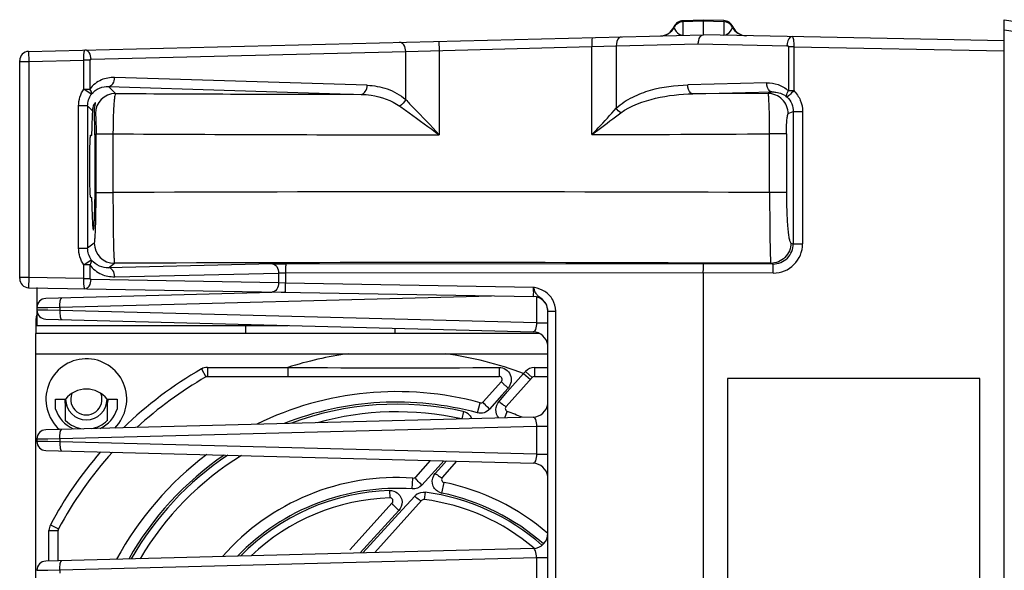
# Model space of a CAD drawing. Header units: inches. Extents: x 0 to 82.7, y 0 to 58.5.
# Tile 21 of 78: x 33.1 to 36.9, y 9.4 to 11.5. Entities that reach past the tile are written whole.
import ezdxf

# ---------------------------------------------------------------- set-up
doc = ezdxf.new("R2010")
doc.units = ezdxf.units.IN
doc.header["$LTSCALE"] = 4.547244
doc.header["$MEASUREMENT"] = 0
doc.layers.get('0').update_dxf_attribs({"linetype": 'CONTINUOUS'})

msp = doc.modelspace()

# ---------------------------------------------------------------- linework, layer by layer
at = {"color": 7, "linetype": 'CONTINUOUS'}
for p, q in [((35.7662, 11.5334), (35.6873, 11.5315)), ((35.6873, 11.5274), (35.6873, 11.5315)), ((35.7662, 11.5293), (35.6873, 11.5274)), ((35.6873, 11.5274), (35.6873, 11.475)), ((35.8465, 11.5319), (35.7662, 11.5334)), ((35.7662, 11.5334), (35.7662, 11.5293)), ((35.7662, 11.5293), (35.7663, 11.4769)), ((35.8465, 11.5278), (35.7662, 11.5293)), ((35.8465, 11.5319), (35.8465, 11.4754)), ((36.9402, 3.6615), (36.9402, 11.5355)), ((36.9402, 11.5355), (39.7407, 11.1206)), ((35.6529, 11.5056), (35.6521, 11.5078)), ((35.8817, 11.5084), (35.881, 11.5062)), ((36.9402, 11.496), (37.3229, 11.4394)), ((33.1362, 11.412), (35.767, 11.4763)), ((34.7363, 11.4511), (34.7372, 11.4157)), ((35.4276, 11.4331), (35.7473, 11.4409)), ((35.7473, 11.4409), (36.093, 11.4342)), ((35.7667, 11.4763), (35.767, 11.4763)), ((36.9402, 11.4538), (35.767, 11.4763)), ((33.1362, 11.412), (33.1371, 11.3727)), ((33.3799, 11.382), (34.6066, 11.4119)), ((34.6066, 11.4119), (35.4276, 11.4331)), ((34.6066, 11.2241), (34.6066, 11.4119)), ((34.7372, 11.4157), (34.7372, 11.0871)), ((35.3322, 11.0879), (35.3322, 11.4303)), ((35.4276, 11.4331), (35.4276, 11.191)), ((36.0987, 11.4302), (36.0987, 11.2591)), ((36.1194, 11.4302), (36.0987, 11.4302)), ((36.1194, 11.4302), (36.1194, 11.2591)), ((36.1194, 11.4302), (36.9402, 11.4144)), ((33.1016, 10.5269), (33.1016, 11.3766)), ((33.1016, 11.3727), (33.1371, 11.3727)), ((33.1371, 11.3727), (33.3519, 11.3779)), ((33.1371, 11.3727), (33.1371, 10.5308)), ((33.3519, 11.2652), (33.3519, 11.3779)), ((33.3755, 11.3779), (33.3519, 11.3779)), ((33.3755, 11.3779), (33.3755, 11.2652)), ((34.4561, 11.2801), (33.4718, 11.3107)), ((36.0139, 11.2894), (35.706, 11.2821)), ((33.3809, 11.2449), (33.3519, 11.2652)), ((33.3519, 11.2652), (33.3755, 11.2652)), ((33.4754, 11.2482), (33.4483, 11.2753)), ((33.4483, 11.2753), (34.4326, 11.2447)), ((35.7258, 11.2467), (36.0337, 11.254)), ((36.0193, 11.2482), (35.7258, 11.2467)), ((36.0337, 11.254), (36.0193, 11.2482)), ((36.0987, 11.2591), (36.1194, 11.2591)), ((33.3312, 10.6457), (33.3312, 11.1996)), ((33.3666, 11.1996), (33.3312, 11.1996)), ((33.3666, 11.1996), (33.3666, 10.6457)), ((33.3666, 11.1996), (33.3851, 11.181)), ((33.3967, 11.1695), (33.3928, 11.1733)), ((36.0978, 11.1695), (36.1176, 11.1774)), ((36.1176, 11.1774), (36.1176, 10.6623)), ((36.1176, 11.1774), (36.1538, 11.1774)), ((36.1538, 11.1774), (36.1538, 10.6623)), ((33.3994, 10.8622), (33.3994, 11.0907)), ((33.3994, 11.0907), (33.4653, 11.0907)), ((33.4653, 11.0907), (33.4653, 10.8622)), ((36.0253, 10.8621), (36.0253, 11.0907)), ((36.0909, 11.0907), (36.0253, 11.0907)), ((36.0909, 11.0907), (36.0909, 10.8621)), ((33.3994, 10.8622), (33.4653, 10.8622)), ((36.0909, 10.8621), (36.0253, 10.8621)), ((33.3825, 10.8217), (33.3832, 10.8006)), ((33.3312, 10.6457), (33.3666, 10.6457)), ((33.3926, 10.6652), (33.3666, 10.6457)), ((36.1082, 10.6651), (36.1176, 10.6623)), ((36.1176, 10.6623), (36.1538, 10.6623)), ((33.3519, 10.5801), (33.3809, 10.6005)), ((33.3519, 10.5271), (33.3519, 10.5801)), ((33.3755, 10.5801), (33.3519, 10.5801)), ((33.3755, 10.5801), (33.3755, 10.5271)), ((33.4483, 10.5693), (33.4713, 10.5865)), ((34.0873, 10.5842), (33.4483, 10.5693)), ((36.0388, 10.5837), (34.139, 10.5846)), ((36.0298, 10.5864), (36.0388, 10.5837)), ((33.1371, 10.5308), (33.1016, 10.5308)), ((33.1371, 10.5308), (33.1364, 10.4915)), ((33.3519, 10.5271), (33.1371, 10.5308)), ((33.3519, 10.5271), (33.3755, 10.5271)), ((34.1109, 10.5103), (33.3799, 10.5231)), ((33.4719, 10.5339), (34.1109, 10.5487)), ((34.1109, 10.5487), (34.1109, 10.5103)), ((34.1381, 10.5491), (34.1381, 10.5094)), ((36.0395, 10.5483), (34.1381, 10.5491)), ((35.767, 4.6091), (35.767, 10.5483)), ((33.1364, 10.4915), (35.1046, 10.4571)), ((33.1685, 10.4921), (33.1685, 10.3447)), ((34.1381, 10.5094), (34.1109, 10.5103)), ((35.1051, 10.4925), (34.1381, 10.5094)), ((35.1072, 10.4865), (35.1051, 10.4925)), ((34.1341, 10.4741), (33.2031, 10.4497)), ((33.2581, 10.4159), (34.9412, 10.46)), ((35.1159, 10.4571), (35.1159, 10.3543)), ((33.1685, 10.4142), (33.1861, 10.4146)), ((33.2118, 10.4038), (33.1685, 10.4045)), ((33.1861, 10.4146), (33.2118, 10.415)), ((33.2118, 10.415), (33.2581, 10.4159)), ((33.2581, 10.4029), (33.2118, 10.4038)), ((33.2581, 10.4159), (33.2581, 10.4029)), ((35.1159, 10.3543), (33.2581, 10.4029)), ((33.1651, 10.372), (33.1651, 10.3129)), ((33.2031, 10.3691), (35.1032, 10.3194)), ((35.1607, 8.4556), (35.1607, 10.4002)), ((35.1607, 10.4002), (35.1913, 10.4002)), ((35.1913, 8.4556), (35.1913, 10.4002)), ((33.1685, 10.3448), (34.1479, 10.3444)), ((33.9816, 10.3445), (33.9816, 10.3129)), ((34.5654, 10.3129), (34.5654, 10.3334)), ((35.1159, 10.3543), (35.1607, 10.3543)), ((33.1631, 10.3129), (33.1631, 10.2342)), ((35.1282, 10.3129), (33.1631, 10.3129)), ((33.1631, 10.2342), (35.1607, 10.2342)), ((33.1651, 7.4586), (33.1651, 10.2342)), ((33.8099, 10.1748), (33.8276, 10.1441)), ((33.8335, 10.1811), (33.8335, 10.1456)), ((33.8335, 10.1811), (34.1474, 10.1811)), ((34.1474, 10.1811), (34.1474, 10.1456)), ((34.9709, 10.1809), (34.971, 10.1456)), ((35.1087, 10.1811), (35.1087, 10.1456)), ((35.1087, 10.1811), (35.1607, 10.1811)), ((33.8276, 10.1441), (33.8335, 10.1456)), ((33.8335, 10.1456), (34.971, 10.1456)), ((34.9979, 10.0284), (35.0999, 10.1417)), ((35.0026, 10.0852), (35.066, 10.157)), ((35.066, 10.157), (35.0736, 10.1654)), ((35.066, 10.157), (35.0924, 10.1333)), ((35.0736, 10.1654), (35.0999, 10.1417)), ((35.1087, 10.1456), (35.1607, 10.1456)), ((35.861, 10.1377), (35.861, 5.0196)), ((36.8449, 10.1377), (35.861, 10.1377)), ((36.8449, 5.0196), (36.8449, 10.1377)), ((34.9797, 10.1259), (34.9085, 10.0468)), ((35.0054, 10.1003), (34.9816, 10.0733)), ((34.9816, 10.0733), (34.9335, 10.0187)), ((34.9705, 10.0487), (35.0026, 10.0852)), ((33.2414, 10.0189), (33.2414, 10.057)), ((33.2414, 10.057), (33.2808, 10.057)), ((33.2808, 9.9735), (33.2808, 10.057)), ((33.4422, 10.057), (33.4422, 9.9735)), ((33.4422, 10.057), (33.4816, 10.057)), ((33.4816, 10.057), (33.4816, 10.0189)), ((34.886, 10.0039), (34.8967, 10.0433)), ((35.1032, 9.9876), (33.2031, 9.9379)), ((34.8312, 10.0091), (34.8248, 9.9803)), ((34.9935, 9.9847), (35.0026, 10.0095)), ((33.2581, 9.9041), (35.1159, 9.9527)), ((35.1159, 9.9527), (35.1159, 9.8424)), ((35.1159, 9.9527), (35.1607, 9.9527)), ((33.2118, 9.9032), (33.2581, 9.9041)), ((33.2581, 9.9041), (33.2581, 9.8911)), ((33.1685, 9.9024), (33.1861, 9.9028)), ((33.1685, 9.9024), (33.1685, 9.8927)), ((33.2118, 9.8919), (33.1685, 9.8927)), ((33.1861, 9.9028), (33.2118, 9.9032)), ((33.2581, 9.8911), (33.2118, 9.8919)), ((35.1159, 9.8424), (33.2581, 9.8911)), ((33.2031, 9.8573), (35.1032, 9.8076)), ((35.1159, 9.8424), (35.1607, 9.8424)), ((34.7025, 9.818), (34.6445, 9.7536)), ((34.7335, 9.7925), (34.67, 9.7226)), ((34.7219, 9.7681), (34.7462, 9.7949)), ((34.7554, 9.8167), (34.7335, 9.7925)), ((34.7462, 9.7949), (34.7657, 9.8164)), ((34.7495, 9.7525), (34.8061, 9.8153)), ((34.6442, 9.753), (34.6445, 9.7536)), ((34.7488, 9.7521), (34.7495, 9.7525)), ((34.632, 9.7074), (34.6349, 9.7497)), ((34.7473, 9.6915), (34.7559, 9.7331)), ((34.5438, 9.7013), (34.5448, 9.6727)), ((34.5788, 9.6107), (34.6415, 9.6797)), ((34.6824, 9.6946), (34.6787, 9.6663)), ((34.554, 9.653), (34.3893, 9.4701)), ((34.4858, 9.4596), (34.6684, 9.6625)), ((34.5802, 9.6238), (34.4293, 9.4582)), ((34.44, 9.4584), (34.5788, 9.6107)), ((33.2214, 9.5682), (33.2526, 9.5515)), ((33.2158, 9.426), (33.2158, 9.546)), ((33.2158, 9.546), (33.2512, 9.546)), ((33.2512, 9.546), (33.2526, 9.5515)), ((33.2512, 9.4277), (33.2512, 9.546)), ((35.1032, 9.4758), (33.2031, 9.426)), ((33.2581, 9.3923), (35.1159, 9.4409)), ((35.1159, 9.4409), (35.1159, 9.3306)), ((35.1159, 9.4409), (35.1607, 9.4409)), ((33.1685, 9.3906), (33.1861, 9.3909)), ((33.1861, 9.3909), (33.2118, 9.3914)), ((33.2118, 9.3914), (33.2581, 9.3923)), ((33.2581, 9.3923), (33.2581, 9.3793))]:
    msp.add_line(p, q, dxfattribs=at)
for centre, radius, start, end in [((35.6882, 11.4921), 0.0394, 91.4, 156.567), ((35.8457, 11.4925), 0.0394, 23.7512, 88.9), ((35.5979, 11.5313), 0.0591, 271.4, 336.567), ((35.5998, 11.5311), 0.0589, 271.4205, 334.3024), ((35.9339, 11.532), 0.0589, 206.0157, 268.8777), ((35.9358, 11.5322), 0.0591, 203.7512, 268.9), ((33.1371, 11.3766), 0.0354, 91.4, 180), ((33.475, 11.1694), 0.0783, 90.0825, 179.9053), ((34.7386, 229.2935), 218.049, 269.668059, 269.919574), ((34.7334, 235.5217), 224.4346, 269.676262, 270.000966), ((34.7587, 235.7496), 224.6624, 270.146254, 270.323014), ((34.7433, -298.0421), 308.9069, 89.762222, 90.237049), ((33.4714, 10.6653), 0.0788, 180.0559, 269.9292), ((36.0397, 10.6624), 0.1141, 269.9133, 359.9547), ((34.7433, -277.126), 287.7153, 89.743818, 90.25332), ((33.1371, 10.5269), 0.0354, 180, 269), ((35.0042, 10.0141), 0.489, 77.7365, 78.0956), ((33.204, 10.4142), 0.0354, 91.5, 180), ((35.1036, 10.4), 0.0571, 359.9993, 89), ((33.204, 10.4045), 0.0354, 180, 268.5), ((35.1028, 10.4002), 0.0579, 0.0364, 9.0748), ((33.2178, 10.372), 0.0526, 166.1607, 180), ((35.1016, 10.2603), 0.0591, 7.5095, 88.5), ((33.3615, 10.057), 0.1575, 314.5711, 228.4577), ((34.5721, 8.8464), 1.4006, 97.7506, 107.6519), ((34.5721, 8.8464), 1.4006, 69.3503, 82.2493), ((34.5721, 8.8464), 1.5315, 119.8451, 134.1212), ((33.8335, 10.1338), 0.0472, 90, 119.8451), ((34.5721, 63.0112), 52.8318, 269.5394, 270.4325), ((35.1087, 10.1338), 0.0472, 90, 138), ((34.5721, 8.8464), 1.4961, 119.8451, 132.6271), ((33.8335, 10.1338), 0.0118, 90, 119.8451), ((34.971, 10.1338), 0.0118, 318.0006, 89.9973), ((35.1087, 10.1338), 0.0118, 90, 138), ((33.3615, 9.994), 0.1024, 37.9933, 142.0067), ((33.3615, 10.057), 0.061, 158.7388, 21.2612), ((34.5721, 8.8464), 1.2402, 74.8279, 116.1496), ((33.3615, 10.057), 0.126, 197.6124, 245.8794), ((33.3615, 10.057), 0.0846, 180, 197.5435), ((33.3615, 10.057), 0.0807, 180, 0), ((33.3615, 10.057), 0.126, 295.5218, 342.3876), ((33.3615, 10.057), 0.0846, 345.3564, 0), ((34.5721, 8.8464), 1.1993, 74.8279, 111.476), ((34.5721, 8.8464), 1.1912, 77.4391, 110.3962), ((34.8998, 10.0547), 0.0118, 254.8295, 317.9994), ((35.0067, 10.0205), 0.0118, 137.999, 249.688), ((35.1016, 10.0467), 0.0591, 271.5, 352.5242), ((34.5721, 8.8464), 1.1614, 77.4391, 105.4954), ((34.8211, 9.9643), 0.0459, 42.583, 77.3947), ((34.5721, 8.8464), 1.2402, 66.8364, 69.688), ((33.3615, 10.057), 0.1161, 225.9795, 263.7711), ((33.3615, 10.057), 0.1161, 279.4287, 314.0205), ((33.204, 9.9024), 0.0354, 91.5, 180), ((33.204, 9.8927), 0.0354, 180, 268.5), ((34.5721, 8.8464), 1.5315, 138.9717, 151.8801), ((34.5721, 8.8464), 1.4961, 137.8421, 151.8801), ((34.5721, 8.8464), 1.2402, 126.664, 151.7531), ((34.5721, 8.8464), 1.1993, 124.1304, 150.6305), ((34.5721, 8.8464), 1.1912, 123.5849, 150.393), ((34.5721, 8.8464), 1.1614, 121.4306, 149.5065), ((35.1016, 9.7485), 0.0591, 7.5095, 88.5), ((34.5721, 8.8464), 0.9055, 86.0213, 138.6665), ((34.6358, 9.7615), 0.0118, 266.0271, 317.9993), ((34.7583, 9.7446), 0.0118, 138.0014, 258.2871), ((34.5721, 8.8464), 0.9055, 49.4453, 78.2893), ((34.5721, 8.8464), 0.8631, 86.0213, 136.0158), ((34.5721, 8.8464), 0.8553, 91.8936, 135.49), ((34.5455, 9.6543), 0.047, 47.3993, 53.0103), ((34.6761, 9.6483), 0.0467, 123.8082, 137.7024), ((34.5721, 8.8464), 0.8553, 48.6073, 82.5912), ((34.757, 9.7381), 0.0475, 243.0882, 258.2551), ((34.5721, 8.8464), 0.8631, 48.5509, 78.2893), ((34.5721, 8.8464), 0.8268, 91.8936, 133.3738), ((34.5452, 9.6609), 0.0118, 318.001, 91.8904), ((34.6772, 9.6546), 0.0118, 82.5958, 137.9991), ((34.5721, 8.8464), 0.8268, 49.6589, 82.5912), ((33.263, 9.546), 0.0472, 151.8801, 180), ((33.263, 9.546), 0.0118, 151.8801, 180), ((35.1016, 9.5348), 0.0591, 271.5, 360), ((33.204, 9.3906), 0.0354, 91.5, 180)]:
    msp.add_arc(centre, radius, start, end, dxfattribs=at)
for points in [[(35.6873, 11.5274), (35.6737, 11.5271), (35.6589, 11.5178), (35.6529, 11.5056)], [(35.881, 11.5062), (35.8749, 11.5183), (35.86, 11.5275), (35.8465, 11.5278)], [(33.3312, 11.1996), (33.3312, 11.2225), (33.3388, 11.2464), (33.3519, 11.2652)], [(33.3666, 11.1996), (33.3666, 11.2154), (33.3718, 11.2319), (33.3809, 11.2449)], [(34.6066, 11.2241), (34.6017, 11.2139), (34.5934, 11.2047), (34.5835, 11.199)], [(36.0939, 11.2337), (36.1085, 11.2195), (36.1176, 11.1978), (36.1176, 11.1774)], [(35.4448, 11.1722), (35.4381, 11.1774), (35.4321, 11.1839), (35.4276, 11.191)], [(33.3519, 10.5801), (33.3388, 10.5989), (33.3312, 10.6228), (33.3312, 10.6457)], [(33.3809, 10.6005), (33.3718, 10.6134), (33.3666, 10.6299), (33.3666, 10.6457)], [(35.1115, 10.4755), (35.1099, 10.4791), (35.1085, 10.4828), (35.1072, 10.4865)], [(35.1486, 10.4766), (35.1363, 10.4843), (35.1222, 10.4888), (35.1081, 10.4919)], [(35.1795, 10.4447), (35.1721, 10.4576), (35.1611, 10.4688), (35.1486, 10.4766)], [(35.1913, 10.4002), (35.1913, 10.4156), (35.1871, 10.4314), (35.1795, 10.4447)], [(35.1599, 10.4093), (35.1586, 10.418), (35.1551, 10.4265), (35.1501, 10.4337)], [(34.855, 9.9953), (34.8588, 9.9912), (34.8618, 9.9864), (34.8639, 9.9814)], [(34.67, 9.7226), (34.6609, 9.7125), (34.6456, 9.7065), (34.632, 9.7074)], [(34.5438, 9.7013), (34.5543, 9.7016), (34.5654, 9.6981), (34.5738, 9.6918)], [(34.6501, 9.6871), (34.6593, 9.6932), (34.6714, 9.696), (34.6824, 9.6946)]]:
    msp.add_open_spline(points, degree=3, dxfattribs=at)
for points, knots in [([(35.6529, 11.5056), (35.6547, 11.5001), (35.6613, 11.4855), (35.6771, 11.4749), (35.6873, 11.475)], [0, 0, 0, 0, 0.366143, 1, 1, 1, 1]), ([(35.8465, 11.4754), (35.8566, 11.4754), (35.8725, 11.486), (35.8791, 11.5006), (35.881, 11.5062)], [0, 0, 0, 0, 0.633956, 1, 1, 1, 1]), ([(34.6066, 11.4119), (34.6065, 11.4207), (34.6034, 11.4366), (34.5888, 11.4475), (34.5822, 11.4474)], [0, 0, 0, 0, 0.569992, 1, 1, 1, 1]), ([(35.334, 11.4657), (35.333, 11.4657), (35.3331, 11.4604), (35.332, 11.4547), (35.3321, 11.443), (35.3321, 11.4348), (35.3322, 11.4303)], [0, 0, 0, 0, 0.080434, 0.296782, 0.619422, 1, 1, 1, 1]), ([(35.4465, 11.4685), (35.4439, 11.4684), (35.43, 11.4621), (35.4274, 11.4446), (35.4276, 11.4331)], [0, 0, 0, 0, 0.18741, 1, 1, 1, 1]), ([(35.7473, 11.4409), (35.7472, 11.4454), (35.7482, 11.4586), (35.7573, 11.4761), (35.7667, 11.4763)], [0, 0, 0, 0, 0.322406, 1, 1, 1, 1]), ([(36.1135, 11.4697), (36.1108, 11.4697), (36.0965, 11.4638), (36.0932, 11.446), (36.093, 11.4342)], [0, 0, 0, 0, 0.186954, 1, 1, 1, 1]), ([(36.1135, 11.4697), (36.1148, 11.4696), (36.1169, 11.4646), (36.1191, 11.4526), (36.1196, 11.4395), (36.1194, 11.4302)], [0, 0, 0, 0, 0.095725, 0.311391, 1, 1, 1, 1]), ([(33.3519, 11.3779), (33.3518, 11.383), (33.3518, 11.3921), (33.3523, 11.405), (33.3534, 11.4118), (33.3543, 11.4174), (33.3555, 11.4174)], [0, 0, 0, 0, 0.377828, 0.698309, 0.914143, 1, 1, 1, 1]), ([(33.3799, 11.382), (33.3798, 11.3907), (33.3767, 11.4066), (33.3621, 11.4176), (33.3555, 11.4174)], [0, 0, 0, 0, 0.570138, 1, 1, 1, 1]), ([(36.0987, 11.4302), (36.0984, 11.4313), (36.0976, 11.4337), (36.0948, 11.4336), (36.0941, 11.4329)], [0, 0, 0, 0, 0.549101, 1, 1, 1, 1]), ([(33.3799, 11.382), (33.379, 11.3819), (33.3767, 11.3821), (33.3761, 11.3794), (33.3764, 11.3785)], [0, 0, 0, 0, 0.484905, 1, 1, 1, 1]), ([(33.4718, 11.3107), (33.4543, 11.3106), (33.4169, 11.3049), (33.3869, 11.2805), (33.3755, 11.2652)], [0, 0, 0, 0, 0.479277, 1, 1, 1, 1]), ([(33.4483, 11.2753), (33.4548, 11.2755), (33.4686, 11.2867), (33.4717, 11.3021), (33.4718, 11.3107)], [0, 0, 0, 0, 0.432504, 1, 1, 1, 1]), ([(36.0337, 11.254), (36.031, 11.2541), (36.0173, 11.2607), (36.0141, 11.2778), (36.0139, 11.2894)], [0, 0, 0, 0, 0.187701, 1, 1, 1, 1]), ([(36.0139, 11.2894), (36.0289, 11.2894), (36.0598, 11.2853), (36.0871, 11.2695), (36.0987, 11.2591)], [0, 0, 0, 0, 0.490873, 1, 1, 1, 1]), ([(33.3809, 11.2449), (33.3816, 11.2461), (33.3833, 11.2534), (33.379, 11.2605), (33.3755, 11.2652)], [0, 0, 0, 0, 0.190432, 1, 1, 1, 1]), ([(33.3809, 11.2449), (33.3891, 11.2556), (33.4104, 11.2718), (33.4364, 11.2758), (33.4483, 11.2753)], [0, 0, 0, 0, 0.530913, 1, 1, 1, 1]), ([(33.4754, 11.2482), (33.4741, 11.2475), (33.4731, 11.2421), (33.4711, 11.2332), (33.4697, 11.2182), (33.4675, 11.1901), (33.4659, 11.147), (33.4654, 11.1105), (33.4653, 11.0908)], [0, 0, 0, 0, 0.027599, 0.089059, 0.183336, 0.307411, 0.62627, 1, 1, 1, 1]), ([(34.4326, 11.2447), (34.4391, 11.245), (34.4528, 11.2561), (34.456, 11.2716), (34.4561, 11.2801)], [0, 0, 0, 0, 0.432302, 1, 1, 1, 1]), ([(34.4561, 11.2801), (34.4826, 11.2789), (34.5369, 11.2698), (34.5856, 11.2424), (34.6066, 11.2241)], [0, 0, 0, 0, 0.48766, 1, 1, 1, 1]), ([(35.4276, 11.191), (35.446, 11.2089), (35.4898, 11.236), (35.5827, 11.2717), (35.6572, 11.2799), (35.706, 11.2821)], [0, 0, 0, 0, 0.258076, 0.508413, 1, 1, 1, 1]), ([(35.7258, 11.2467), (35.7231, 11.2469), (35.7094, 11.2535), (35.7061, 11.2706), (35.706, 11.2821)], [0, 0, 0, 0, 0.18776, 1, 1, 1, 1]), ([(36.0253, 11.0907), (36.0253, 11.1105), (36.0249, 11.147), (36.024, 11.1902), (36.0226, 11.2183), (36.022, 11.2332), (36.0205, 11.2422), (36.0203, 11.2473), (36.0193, 11.2482)], [0, 0, 0, 0, 0.375439, 0.695228, 0.819352, 0.913373, 0.974162, 1, 1, 1, 1]), ([(36.0978, 11.1695), (36.0977, 11.1896), (36.081, 11.2312), (36.0393, 11.2482), (36.0193, 11.2482)], [0, 0, 0, 0, 0.500564, 1, 1, 1, 1]), ([(36.0337, 11.254), (36.0389, 11.2541), (36.0603, 11.2532), (36.0815, 11.2443), (36.0939, 11.2337)], [0, 0, 0, 0, 0.242975, 1, 1, 1, 1]), ([(36.0939, 11.2337), (36.0929, 11.235), (36.0902, 11.2439), (36.0949, 11.2528), (36.0987, 11.2591)], [0, 0, 0, 0, 0.179827, 1, 1, 1, 1]), ([(36.1194, 11.2591), (36.1137, 11.2533), (36.1063, 11.2453), (36.0975, 11.2374), (36.095, 11.2342), (36.0939, 11.2337)], [0, 0, 0, 0, 0.677494, 0.899961, 1, 1, 1, 1]), ([(36.1194, 11.2591), (36.1301, 11.2485), (36.1478, 11.223), (36.1538, 11.1925), (36.1538, 11.1774)], [0, 0, 0, 0, 0.499977, 1, 1, 1, 1]), ([(33.397, 11.2126), (33.396, 11.2126), (33.3937, 11.2092), (33.3881, 11.2002), (33.3855, 11.1891), (33.3851, 11.181)], [0, 0, 0, 0, 0.091867, 0.29734, 1, 1, 1, 1]), ([(33.3953, 11.2009), (33.396, 11.2038), (33.3963, 11.2062), (33.3981, 11.2126), (33.397, 11.2126)], [0, 0, 0, 0, 0.748696, 1, 1, 1, 1]), ([(34.4326, 11.2447), (34.4457, 11.2444), (34.4984, 11.24), (34.5508, 11.2217), (34.5835, 11.199)], [0, 0, 0, 0, 0.247399, 1, 1, 1, 1]), ([(34.6066, 11.2241), (34.6168, 11.2135), (34.6608, 11.1684), (34.7043, 11.1226), (34.7372, 11.0871)], [0, 0, 0, 0, 0.233185, 1, 1, 1, 1]), ([(35.4448, 11.1722), (35.4846, 11.2012), (35.5797, 11.2356), (35.6772, 11.2458), (35.7258, 11.2467)], [0, 0, 0, 0, 0.503591, 1, 1, 1, 1]), ([(33.3851, 11.181), (33.3849, 11.1772), (33.3841, 11.1593), (33.3835, 11.1414), (33.3831, 11.1274)], [0, 0, 0, 0, 0.215308, 1, 1, 1, 1]), ([(33.3928, 11.1734), (33.3927, 11.1761), (33.3926, 11.1853), (33.394, 11.1945), (33.3953, 11.2009)], [0, 0, 0, 0, 0.296829, 1, 1, 1, 1]), ([(33.395, 11.0977), (33.3949, 11.1048), (33.3944, 11.13), (33.3936, 11.1553), (33.3928, 11.1733)], [0, 0, 0, 0, 0.282327, 1, 1, 1, 1]), ([(34.5835, 11.199), (34.5957, 11.1905), (34.6471, 11.1534), (34.6979, 11.1156), (34.7372, 11.0871)], [0, 0, 0, 0, 0.234324, 1, 1, 1, 1]), ([(35.3322, 11.0879), (35.3406, 11.0965), (35.3731, 11.1302), (35.4046, 11.1649), (35.4276, 11.191)], [0, 0, 0, 0, 0.256935, 1, 1, 1, 1]), ([(35.3322, 11.0879), (35.3419, 11.095), (35.3795, 11.123), (35.4168, 11.1515), (35.4448, 11.1722)], [0, 0, 0, 0, 0.256986, 1, 1, 1, 1]), ([(33.3967, 11.1695), (33.3968, 11.1693), (33.3974, 11.1669), (33.3976, 11.1646), (33.3978, 11.1624)], [0, 0, 0, 0, 0.110921, 1, 1, 1, 1]), ([(33.3978, 11.1624), (33.3981, 11.1584), (33.3992, 11.1345), (33.3994, 11.1106), (33.3994, 11.0907)], [0, 0, 0, 0, 0.167478, 1, 1, 1, 1]), ([(36.0909, 11.0907), (36.0909, 11.1007), (36.0913, 11.1189), (36.0923, 11.1437), (36.0948, 11.1588), (36.0957, 11.1683), (36.0978, 11.1695)], [0, 0, 0, 0, 0.376541, 0.694942, 0.91039, 1, 1, 1, 1]), ([(33.3831, 11.1274), (33.383, 11.1218), (33.3827, 11.1118), (33.3822, 11.1), (33.3817, 11.0926), (33.3815, 11.0881), (33.3809, 11.0859), (33.381, 11.0837), (33.3806, 11.0836)], [0, 0, 0, 0, 0.382966, 0.683931, 0.80121, 0.899199, 0.971538, 1, 1, 1, 1]), ([(33.3955, 10.8571), (33.3958, 10.877), (33.3965, 10.9572), (33.3962, 11.0374), (33.395, 11.0977)], [0, 0, 0, 0, 0.248137, 1, 1, 1, 1]), ([(33.3769, 11.084), (33.3758, 11.0797), (33.3753, 11.0662), (33.3732, 11.0265), (33.3732, 10.9646), (33.3733, 10.9026), (33.3753, 10.8629), (33.3758, 10.8494), (33.3769, 10.8451)], [0, 0, 0, 0, 0.055501, 0.167744, 0.499772, 0.831959, 0.944337, 1, 1, 1, 1]), ([(33.3775, 11.0851), (33.3773, 11.0851), (33.377, 11.0846), (33.3769, 11.0843), (33.3769, 11.084)], [0, 0, 0, 0, 0.310482, 1, 1, 1, 1]), ([(33.3781, 11.0837), (33.378, 11.084), (33.3779, 11.0845), (33.3776, 11.0851), (33.3775, 11.0851)], [0, 0, 0, 0, 0.699382, 1, 1, 1, 1]), ([(33.3769, 10.8451), (33.3769, 10.8448), (33.377, 10.8444), (33.3773, 10.8439), (33.3775, 10.8439)], [0, 0, 0, 0, 0.688621, 1, 1, 1, 1]), ([(33.3775, 10.8439), (33.3776, 10.8439), (33.3779, 10.8445), (33.378, 10.845), (33.3781, 10.8453)], [0, 0, 0, 0, 0.29822, 1, 1, 1, 1]), ([(33.3806, 10.8439), (33.3812, 10.8435), (33.3809, 10.8404), (33.3818, 10.8363), (33.382, 10.8294), (33.3823, 10.8245), (33.3825, 10.8217)], [0, 0, 0, 0, 0.10086, 0.325914, 0.625597, 1, 1, 1, 1]), ([(33.3888, 10.7162), (33.3897, 10.7162), (33.3899, 10.7216), (33.3914, 10.7279), (33.392, 10.7416), (33.393, 10.7583), (33.3937, 10.7792), (33.3947, 10.8125), (33.3952, 10.8388), (33.3955, 10.8571)], [0, 0, 0, 0, 0.020802, 0.077847, 0.169776, 0.2926, 0.441233, 0.611275, 1, 1, 1, 1]), ([(33.3926, 10.6652), (33.3937, 10.6664), (33.394, 10.6725), (33.3956, 10.6835), (33.3964, 10.7018), (33.3975, 10.7258), (33.3983, 10.755), (33.3992, 10.8011), (33.3994, 10.8372), (33.3994, 10.8622)], [0, 0, 0, 0, 0.025159, 0.083952, 0.176403, 0.299869, 0.449931, 0.621068, 1, 1, 1, 1]), ([(33.4653, 10.8622), (33.4653, 10.8274), (33.4656, 10.7769), (33.4663, 10.7126), (33.4669, 10.6716), (33.468, 10.638), (33.4683, 10.6122), (33.4704, 10.5966), (33.47, 10.5883), (33.4713, 10.5865)], [0, 0, 0, 0, 0.378156, 0.549106, 0.699343, 0.823335, 0.916685, 0.976204, 1, 1, 1, 1]), ([(36.0253, 10.8621), (36.0253, 10.8273), (36.0254, 10.7766), (36.026, 10.7123), (36.0264, 10.6713), (36.0274, 10.6377), (36.0274, 10.612), (36.0295, 10.5966), (36.0285, 10.5882), (36.0298, 10.5864)], [0, 0, 0, 0, 0.379279, 0.55045, 0.700618, 0.824326, 0.917299, 0.976459, 1, 1, 1, 1]), ([(36.0909, 10.8621), (36.091, 10.8371), (36.0917, 10.7909), (36.0946, 10.7365), (36.0982, 10.7014), (36.101, 10.6832), (36.1038, 10.672), (36.1064, 10.6659), (36.1082, 10.6651)], [0, 0, 0, 0, 0.377726, 0.696888, 0.819403, 0.911381, 0.970869, 1, 1, 1, 1]), ([(33.3832, 10.8006), (33.3835, 10.7892), (33.3841, 10.7688), (33.3852, 10.7449), (33.3863, 10.7304), (33.3869, 10.7227), (33.3877, 10.7191), (33.3882, 10.7162), (33.3888, 10.7162)], [0, 0, 0, 0, 0.404699, 0.722254, 0.840365, 0.927149, 0.980173, 1, 1, 1, 1]), ([(36.1082, 10.6651), (36.1082, 10.6451), (36.0914, 10.6034), (36.0498, 10.5865), (36.0298, 10.5864)], [0, 0, 0, 0, 0.500485, 1, 1, 1, 1]), ([(36.0388, 10.5837), (36.0589, 10.5837), (36.1008, 10.6004), (36.1176, 10.6422), (36.1176, 10.6623)], [0, 0, 0, 0, 0.500064, 1, 1, 1, 1]), ([(33.3755, 10.5801), (33.3769, 10.5819), (33.3808, 10.5877), (33.3834, 10.5963), (33.3809, 10.6005)], [0, 0, 0, 0, 0.325056, 1, 1, 1, 1]), ([(33.4483, 10.5693), (33.4364, 10.5689), (33.4104, 10.5733), (33.3891, 10.5897), (33.3809, 10.6005)], [0, 0, 0, 0, 0.469656, 1, 1, 1, 1]), ([(33.3755, 10.5801), (33.3867, 10.5646), (33.417, 10.5403), (33.4543, 10.534), (33.4719, 10.5339)], [0, 0, 0, 0, 0.520848, 1, 1, 1, 1]), ([(33.4719, 10.5339), (33.4717, 10.5425), (33.4687, 10.558), (33.4548, 10.5691), (33.4483, 10.5693)], [0, 0, 0, 0, 0.56808, 1, 1, 1, 1]), ([(34.0873, 10.5842), (34.0911, 10.5842), (34.1083, 10.5846), (34.1256, 10.5847), (34.139, 10.5846)], [0, 0, 0, 0, 0.219546, 1, 1, 1, 1]), ([(34.0873, 10.5842), (34.0939, 10.584), (34.1077, 10.5728), (34.1108, 10.5573), (34.1109, 10.5487)], [0, 0, 0, 0, 0.431893, 1, 1, 1, 1]), ([(34.139, 10.5846), (34.1383, 10.5839), (34.1391, 10.5798), (34.138, 10.5729), (34.1382, 10.5618), (34.1381, 10.5537), (34.1381, 10.5492)], [0, 0, 0, 0, 0.084165, 0.302362, 0.623977, 1, 1, 1, 1]), ([(35.767, 10.5483), (35.7666, 10.5527), (35.767, 10.5645), (35.767, 10.5762), (35.767, 10.5835)], [0, 0, 0, 0, 0.376518, 1, 1, 1, 1]), ([(36.0397, 10.5483), (36.0397, 10.5527), (36.0396, 10.5609), (36.0398, 10.572), (36.0387, 10.5788), (36.0395, 10.583), (36.0388, 10.5837)], [0, 0, 0, 0, 0.376003, 0.697625, 0.915831, 1, 1, 1, 1]), ([(33.3557, 10.4876), (33.3546, 10.4877), (33.3537, 10.4932), (33.3525, 10.5001), (33.3518, 10.5129), (33.3518, 10.522), (33.3519, 10.5271)], [0, 0, 0, 0, 0.085699, 0.301442, 0.621898, 1, 1, 1, 1]), ([(33.3557, 10.4876), (33.3623, 10.4875), (33.3768, 10.4985), (33.3798, 10.5143), (33.3799, 10.5231)], [0, 0, 0, 0, 0.429953, 1, 1, 1, 1]), ([(33.3755, 10.5271), (33.3756, 10.526), (33.3759, 10.5238), (33.3786, 10.5237), (33.3791, 10.5243)], [0, 0, 0, 0, 0.57867, 1, 1, 1, 1]), ([(34.1109, 10.5487), (34.1129, 10.5488), (34.1219, 10.5491), (34.131, 10.5491), (34.1381, 10.5491)], [0, 0, 0, 0, 0.219479, 1, 1, 1, 1]), ([(34.1109, 10.5103), (34.1108, 10.5016), (34.1078, 10.4858), (34.0933, 10.4748), (34.0867, 10.4749)], [0, 0, 0, 0, 0.570038, 1, 1, 1, 1]), ([(34.1384, 10.474), (34.1375, 10.474), (34.1389, 10.4795), (34.1373, 10.485), (34.1381, 10.4968), (34.138, 10.5049), (34.1381, 10.5094)], [0, 0, 0, 0, 0.076714, 0.293441, 0.617618, 1, 1, 1, 1]), ([(35.1046, 10.4571), (35.1055, 10.4571), (35.1045, 10.4626), (35.1058, 10.4681), (35.1052, 10.4799), (35.1052, 10.488), (35.1051, 10.4925)], [0, 0, 0, 0, 0.076929, 0.293242, 0.617375, 1, 1, 1, 1]), ([(33.2581, 10.4159), (33.2579, 10.4242), (33.2586, 10.4357), (33.2614, 10.4473), (33.2643, 10.4513), (33.2657, 10.4513)], [0, 0, 0, 0, 0.669986, 0.887043, 1, 1, 1, 1]), ([(35.1501, 10.4337), (35.1444, 10.442), (35.1326, 10.451), (35.1179, 10.4633), (35.1134, 10.4714), (35.1115, 10.4755)], [0, 0, 0, 0, 0.527616, 0.761608, 1, 1, 1, 1]), ([(33.2581, 10.4029), (33.2579, 10.3946), (33.2586, 10.3831), (33.2614, 10.3715), (33.2643, 10.3675), (33.2657, 10.3675)], [0, 0, 0, 0, 0.669949, 0.887005, 1, 1, 1, 1]), ([(35.1159, 10.3543), (35.1161, 10.3455), (35.116, 10.3336), (35.1074, 10.3193), (35.1032, 10.3194)], [0, 0, 0, 0, 0.673718, 1, 1, 1, 1]), ([(34.9709, 10.1809), (34.98, 10.1809), (34.9986, 10.1754), (35.0166, 10.1529), (35.0198, 10.1245), (35.0114, 10.1071), (35.0054, 10.1003)], [0, 0, 0, 0, 0.249812, 0.499771, 0.749937, 1, 1, 1, 1]), ([(35.0054, 10.1003), (35.002, 10.1034), (34.996, 10.1091), (34.9869, 10.117), (34.9837, 10.1219), (34.9791, 10.1252), (34.9797, 10.1259)], [0, 0, 0, 0, 0.37982, 0.703606, 0.92122, 1, 1, 1, 1]), ([(34.9335, 10.0187), (34.9273, 10.0242), (34.9189, 10.0319), (34.9113, 10.0413), (34.9084, 10.0449), (34.9084, 10.0464)], [0, 0, 0, 0, 0.662417, 0.887809, 1, 1, 1, 1]), ([(34.9697, 9.9841), (34.9622, 9.9928), (34.9536, 10.0166), (34.9629, 10.0401), (34.9705, 10.0487)], [0, 0, 0, 0, 0.499762, 1, 1, 1, 1]), ([(34.9705, 10.0487), (34.9761, 10.0436), (34.9839, 10.0368), (34.993, 10.0306), (34.9963, 10.0283), (34.9976, 10.0283)], [0, 0, 0, 0, 0.670798, 0.892442, 1, 1, 1, 1]), ([(34.9335, 10.0187), (34.9278, 10.0122), (34.9127, 10.002), (34.8943, 10.0017), (34.886, 10.0039)], [0, 0, 0, 0, 0.499202, 1, 1, 1, 1]), ([(35.1032, 9.9876), (35.1074, 9.9877), (35.116, 9.9734), (35.1162, 9.9614), (35.1159, 9.9527)], [0, 0, 0, 0, 0.326336, 1, 1, 1, 1]), ([(33.2581, 9.9041), (33.2579, 9.9124), (33.2586, 9.9239), (33.2614, 9.9355), (33.2643, 9.9395), (33.2657, 9.9395)], [0, 0, 0, 0, 0.669986, 0.887043, 1, 1, 1, 1]), ([(33.2581, 9.8911), (33.2579, 9.8827), (33.2586, 9.8713), (33.2614, 9.8597), (33.2643, 9.8557), (33.2657, 9.8557)], [0, 0, 0, 0, 0.669949, 0.887005, 1, 1, 1, 1]), ([(35.1159, 9.8424), (35.1161, 9.8337), (35.116, 9.8218), (35.1074, 9.8074), (35.1032, 9.8076)], [0, 0, 0, 0, 0.673718, 1, 1, 1, 1]), ([(34.67, 9.7226), (34.6634, 9.7283), (34.6546, 9.7367), (34.6468, 9.747), (34.644, 9.7514), (34.6442, 9.753)], [0, 0, 0, 0, 0.652589, 0.880728, 1, 1, 1, 1]), ([(34.7354, 9.6957), (34.7231, 9.7019), (34.7034, 9.7273), (34.7127, 9.758), (34.7219, 9.7681)], [0, 0, 0, 0, 0.503207, 1, 1, 1, 1]), ([(34.7219, 9.7681), (34.7271, 9.7636), (34.7351, 9.7582), (34.7453, 9.7511), (34.7488, 9.7521)], [0, 0, 0, 0, 0.656724, 1, 1, 1, 1]), ([(34.5773, 9.6889), (34.5859, 9.681), (34.5974, 9.6572), (34.5881, 9.6325), (34.5802, 9.6238)], [0, 0, 0, 0, 0.499822, 1, 1, 1, 1]), ([(34.6415, 9.6797), (34.6472, 9.6748), (34.6554, 9.6682), (34.6637, 9.6632), (34.6677, 9.6617), (34.6684, 9.6625)], [0, 0, 0, 0, 0.695493, 0.907888, 1, 1, 1, 1]), ([(34.5802, 9.6238), (34.5766, 9.6271), (34.57, 9.6331), (34.561, 9.6422), (34.5568, 9.6476), (34.5532, 9.6522), (34.554, 9.653)], [0, 0, 0, 0, 0.369316, 0.691274, 0.912076, 1, 1, 1, 1]), ([(35.1159, 9.4409), (35.1162, 9.4496), (35.116, 9.4616), (35.1074, 9.4759), (35.1032, 9.4758)], [0, 0, 0, 0, 0.673691, 1, 1, 1, 1]), ([(33.2581, 9.3923), (33.2579, 9.4006), (33.2586, 9.4121), (33.2614, 9.4236), (33.2643, 9.4277), (33.2657, 9.4277)], [0, 0, 0, 0, 0.669986, 0.887043, 1, 1, 1, 1])]:
    msp.add_open_spline(points, degree=3, knots=knots, dxfattribs=at)

doc.saveas('drawing.dxf')
